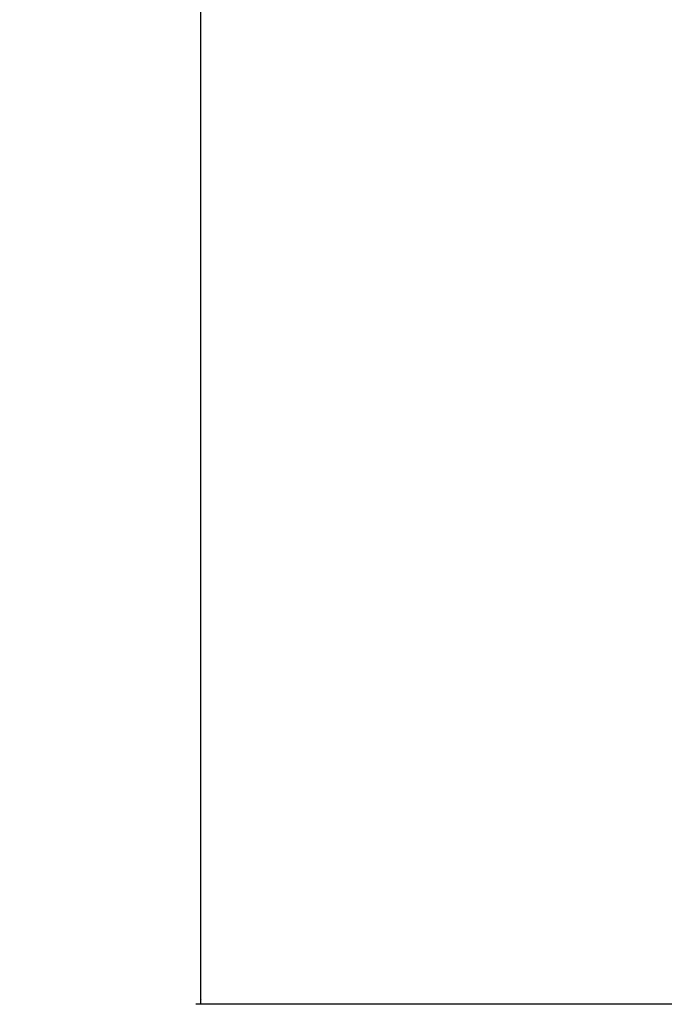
# Model space of a CAD drawing. Header units: millimetres. Extents: x 1508 to 17407, y 390 to 16320.
# Tile 49 of 66: x 2338 to 3159, y 10204 to 11458. Entities that reach past the tile are written whole.
import ezdxf

# ---------------------------------------------------------------- set-up
doc = ezdxf.new("R2010")
doc.units = ezdxf.units.MM
doc.header["$LTSCALE"] = 2
doc.layers.add('COMPONENT_GEOMETRY', color=7, linetype='Continuous')
doc.styles.add('SLDTEXTSTYLE0', font='TXT', dxfattribs={"width": 0.75})
doc.dimstyles.new('SLDDIMSTYLE0', dxfattribs={"dimtxt": 100, "dimasz": 6.604, "dimexe": 0, "dimexo": 0.0625, "dimgap": 25, "dimtad": 0, "dimtih": 1, "dimtoh": 1, "dimdec": 1, "dimrnd": 1e-09, "dimzin": 12, "dimdsep": 46, "dimtxsty": 'SLDTEXTSTYLE0', "dimsah": 1, "dimcen": 0.09, "dimadec": 0, "dimazin": 3, "dimtfac": 1, "dimtdec": 1, "dimtofl": 0, "dimtmove": 0, "dimatfit": 3, "dimfxl": 1, "dimfrac": 2, "dimtolj": 1, "dimtzin": 12, "dimarcsym": 0})

# ---------------------------------------------------------------- blocks, each defined once
blk = doc.blocks.new('_D')
at = {"layer": 'COMPONENT_GEOMETRY', "color": 7}
for p, q in [((6308, 15517.2), (2562.5, 15517.2)), ((2568.9, 15517.2), (2568.9, 13024.9)), ((2368.8, 13004.6), (2338.4, 13004.6)), ((2338.4, 13004.6), (2338.4, 12845.8)), ((2769, 13004.6), (2799.4, 13004.6)), ((2799.4, 13004.6), (2799.4, 12845.8)), ((2338.4, 12845.8), (2368.8, 12845.8)), ((2799.4, 12845.8), (2769, 12845.8)), ((2568.9, 10203.9), (2568.9, 12696.2)), ((3176.2, 10203.9), (2562.5, 10203.9))]:
    blk.add_line(p, q, dxfattribs=at)
for points in [[(2568.9, 15517.2), (2567.9, 15510.6), (2569.9, 15510.6)], [(2568.9, 10203.9), (2569.9, 10210.5), (2567.9, 10210.5)]]:
    blk.add_solid(points, dxfattribs=at)
at = {"layer": 'COMPONENT_GEOMETRY', "color": 7, "char_height": 100, "attachment_point": 1, "style": 'SLDTEXTSTYLE0'}
for s, insert in [('8\'8.59"', (2368.8, 12974.8)), ('2656.7', (2365.7, 12825.1))]:
    blk.add_mtext(s, dxfattribs=dict(at, insert=insert))

msp = doc.modelspace()

# ---------------------------------------------------------------- dimensions: what is measured, and where the dimension line sits
at = {"layer": 'COMPONENT_GEOMETRY', "color": 7}
dim = msp.add_linear_dim(base=(2568.89, 10203.9), p1=(6310.54, 15517.23), p2=(3178.71, 10203.9), angle=90, dimstyle='SLDDIMSTYLE0', dxfattribs=at)
dim.commit()
dim.dimension.update_dxf_attribs({"geometry": '_D', "text_midpoint": (2568.89, 12860.57), "dimtype": 160})

doc.saveas('drawing.dxf')
